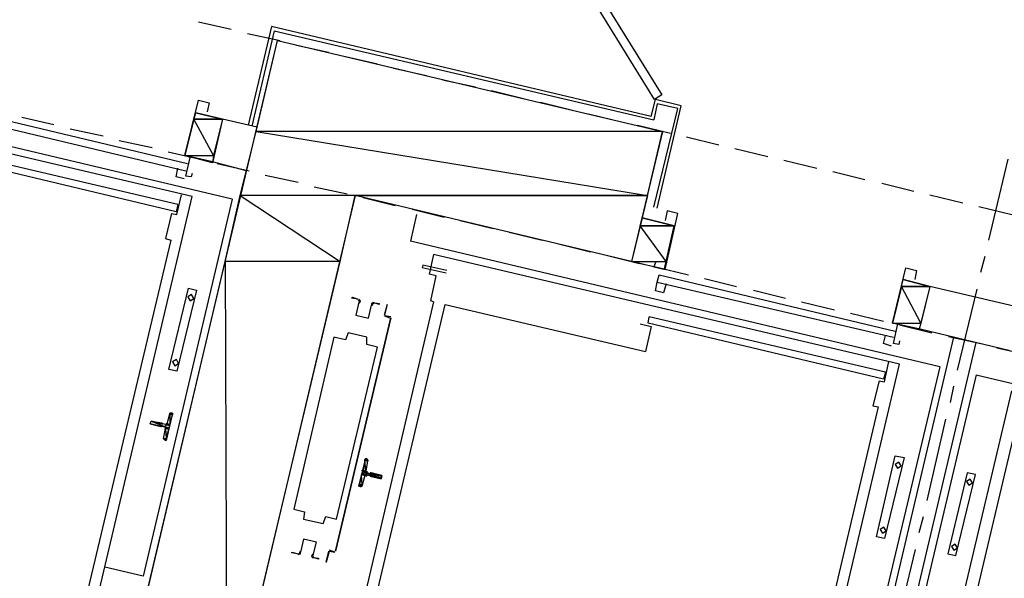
# Model space of a CAD drawing. Header units: feet. Extents: x -79 to 198, y -22 to 181.
# Tile 32 of 256: x 55 to 70, y 58 to 66. Entities that reach past the tile are written whole.
import ezdxf

# ---------------------------------------------------------------- set-up
doc = ezdxf.new("R2010")
doc.units = ezdxf.units.FT
for name, color, linetype in [('A-LINEA', 7, 'CONTINUOUS'), ('A-LINEA-FINA', 9, 'CONTINUOUS'), ('A-MURO-CONCRETO', 8, 'CONTINUOUS')]:
    doc.layers.add(name, color=color, linetype=linetype)

msp = doc.modelspace()

# ---------------------------------------------------------------- linework, layer by layer
at = {"layer": 'A-LINEA'}
for p, q in [((57.64, 66.2178), (58.1333, 66.1111)), ((58.3733, 66.0444), (58.8667, 65.9378)), ((58.7333, 66.1511), (58.3867, 64.6711)), ((58.7733, 66.0844), (58.44, 64.6578)), ((64.4133, 64.8044), (58.7333, 66.1511)), ((58.7733, 66.0844), (64.4533, 64.7511)), ((59.1067, 65.8711), (59.5867, 65.7644)), ((59.84, 65.6978), (60.32, 65.5911)), ((58.1467, 63.5644), (50.2267, 65.4444)), ((60.56, 65.5244), (61.0533, 65.4178)), ((61.2933, 65.3511), (61.7867, 65.2444)), ((57.5467, 63.6044), (50.5733, 65.2444)), ((62.0267, 65.1911), (62.5067, 65.0711)), ((62.76, 65.0178), (63.24, 64.8978)), ((64.4133, 64.8044), (64.48, 65.0578)), ((64.8667, 64.9644), (64.48, 65.0578)), ((53.9333, 64.8311), (57.4533, 63.9911)), ((53.9467, 64.9378), (57.48, 64.0978)), ((57.44, 64.2178), (57.6, 64.8578)), ((58, 64.7644), (57.6, 64.8578)), ((63.48, 64.8444), (63.9733, 64.7244)), ((64.4533, 63.4444), (64.8133, 64.9244)), ((64.5067, 63.4311), (64.8667, 64.9644)), ((55, 64.7911), (55.48, 64.6844)), ((58, 64.7644), (57.8533, 64.1111)), ((58.52, 64.6444), (58, 64.7644)), ((55.72, 64.6178), (56.2133, 64.5111)), ((64.2133, 64.6711), (64.7067, 64.5511)), ((56.4533, 64.4444), (56.9467, 64.3378)), ((64.9467, 64.4978), (65.4267, 64.3778)), ((57.3333, 63.4844), (53.8, 64.3111)), ((57.1867, 64.2711), (57.6667, 64.1644)), ((65.6667, 64.3244), (66.16, 64.2044)), ((57.3067, 63.3778), (53.7867, 64.2178)), ((57.8533, 64.1244), (57.44, 64.2178)), ((58.36, 63.9911), (57.8533, 64.1244)), ((57.92, 64.0978), (58.4, 63.9911)), ((66.4, 64.1511), (66.8933, 64.0311)), ((69.4667, 62.9511), (69.76, 64.1644)), ((67.1333, 63.9778), (67.6133, 63.8578)), ((58.64, 63.9244), (59.1333, 63.8178)), ((67.8667, 63.8044), (68.3467, 63.6844)), ((59.3733, 63.7511), (59.8667, 63.6444)), ((55.8533, 56.4178), (57.5467, 63.6044)), ((58.1467, 63.5644), (56.8133, 57.9244)), ((57.32, 63.3378), (57.3867, 63.6311)), ((60.1067, 63.5911), (60.5867, 63.4711)), ((68.5867, 63.6311), (69.08, 63.5111)), ((57.3333, 63.4844), (57.3067, 63.3778)), ((60.84, 63.4178), (61.32, 63.2978)), ((69.32, 63.4578), (69.8133, 63.3378)), ((57.24, 63.3511), (57.32, 63.3378)), ((60.9067, 63.3378), (60.8133, 62.9378)), ((61.56, 63.2444), (62.0533, 63.1244)), ((62.2933, 63.0711), (62.7867, 62.9511)), ((64.6133, 62.5244), (64.76, 63.1644)), ((57.2267, 62.9511), (55.8933, 57.3244)), ((68.7333, 61.0578), (60.8133, 62.9378)), ((63.0267, 62.8978), (63.5067, 62.7778)), ((61.16, 62.7378), (61.0933, 62.4444)), ((68.1333, 61.0978), (61.16, 62.7378)), ((63.76, 62.7244), (64.24, 62.6044)), ((69.3467, 62.4711), (69.4133, 62.7111)), ((61.3467, 62.4578), (60.9867, 62.5378)), ((64.48, 62.5511), (64.9733, 62.4311)), ((64.5067, 62.3244), (68.04, 61.4978)), ((64.5333, 62.4311), (68.0667, 61.5911)), ((65.2133, 62.3778), (65.6933, 62.2578)), ((68.0267, 61.7111), (68.1867, 62.3644)), ((68.5867, 62.2578), (68.1867, 62.3644)), ((64.64, 62.2978), (64.6, 62.1644)), ((65.9467, 62.2044), (66.4267, 62.0844)), ((68.5867, 62.2578), (68.4267, 61.6178)), ((69.9467, 61.9378), (68.5867, 62.2578)), ((69, 61.0044), (69.2933, 62.2178)), ((61.16, 62.0311), (59.84, 56.3911)), ((66.6667, 62.0311), (67.16, 61.9111)), ((60, 56.3511), (61.3333, 61.9911)), ((61.3333, 61.9911), (64.3333, 61.2844)), ((60.52, 61.7911), (59.6933, 58.2978)), ((59.6933, 58.2978), (60.52, 61.7911)), ((60.52, 61.8044), (60.4267, 61.8178)), ((60.4267, 61.8178), (60.5067, 61.7911)), ((60.44, 61.8178), (60.44, 61.8178)), ((60.44, 61.8178), (60.44, 61.8178)), ((60.5067, 61.7911), (60.5067, 61.7911)), ((64.3733, 61.7111), (64.3867, 61.8044)), ((67.92, 60.9778), (64.3867, 61.8044)), ((67.4, 61.8578), (67.8933, 61.7378)), ((67.8933, 60.8711), (64.3733, 61.7111)), ((68.44, 61.6178), (68.0267, 61.7111)), ((68.1333, 61.6844), (68.6133, 61.5644)), ((69.7867, 61.2978), (68.44, 61.6178)), ((67.0267, 53.3778), (68.9467, 61.4978)), ((68.8667, 61.5111), (69.3467, 61.4044)), ((67.36, 53.2978), (69.28, 61.4178)), ((69.5867, 61.3378), (70.08, 61.2311)), ((66.44, 53.9111), (68.1333, 61.0978)), ((68.7333, 61.0578), (67.4, 55.4311)), ((67.9067, 60.8311), (67.9733, 61.1378)), ((67.92, 60.9778), (67.8933, 60.8711)), ((69.28, 60.9378), (67.9467, 55.2978)), ((69.28, 60.9378), (77.1867, 59.0578)), ((67.8267, 60.8444), (67.9067, 60.8311)), ((68.8933, 60.5244), (68.9467, 60.7644)), ((68.12, 53.5244), (69.8133, 60.6978)), ((67.8133, 60.4578), (66.48, 54.8178)), ((57.1733, 60.2044), (57.2133, 60.3511)), ((57.2379, 60.3639), (57.2142, 60.3504)), ((68.5467, 59.0578), (68.8267, 60.2711)), ((57.08, 60.1644), (57.08, 60.1644)), ((57.12, 59.9778), (57.1467, 60.1378)), ((57.1336, 59.9744), (57.1487, 59.9516)), ((69.8267, 59.9778), (68.4933, 54.3378)), ((60.1864, 59.6479), (60.1713, 59.6706)), ((60.1733, 59.6444), (60.1467, 59.4978)), ((60.1333, 59.4311), (60.0933, 59.2844)), ((60.1733, 59.4711), (60.2133, 59.4578)), ((60.0687, 59.2583), (60.0924, 59.2718)), ((68.4267, 58.5778), (68.4933, 58.8178)), ((59.68, 58.2844), (59.6, 58.3111)), ((59.6, 58.2978), (59.6, 58.2978)), ((59.68, 58.2978), (59.68, 58.2978)), ((59.68, 58.2978), (59.68, 58.2978)), ((68.08, 57.1111), (68.3733, 58.3244)), ((56.8133, 57.9244), (56.24, 58.0578))]:
    msp.add_line(p, q, dxfattribs=at)
for points in [[(64.4667, 65.0578), (62.8933, 67.6044), (63, 67.6711), (64.5733, 65.1244), (64.4667, 65.0578)], [(62.2, 54.5244), (61.7467, 52.5778), (55.9867, 53.9378), (58.8267, 65.9378), (64.5867, 64.5778), (64.12, 62.6311), (59.9867, 63.6178), (58.0667, 55.4978), (62.2, 54.5244)], [(57.5467, 63.9511), (57.5333, 63.8978), (57.4533, 63.9111), (57.52, 64.1911), (57.44, 64.2178), (57.64, 65.0444), (57.8, 65.0044), (57.7733, 64.8711)], [(64.8133, 64.9244), (64.5067, 64.9911), (64.4533, 64.7511)], [(57.4267, 63.8711), (57.3067, 63.8978), (57.3333, 64.0311)], [(64.48, 62.6178), (64.4533, 62.5511), (64.6267, 62.5111), (64.8133, 63.3511), (64.6533, 63.3911), (64.6267, 63.2444)], [(57.24, 63.3511), (57.1467, 62.9778), (57.2267, 62.9511)], [(64.76, 63.1644), (64.28, 63.2844), (64.12, 62.6311), (64.6133, 62.5244)], [(61.36, 62.4978), (61, 62.5778), (60.9867, 62.5378)], [(68.1333, 61.4444), (68.12, 61.3911), (68.04, 61.4044), (68.1067, 61.6978), (68.0267, 61.7111), (68.2267, 62.5378), (68.3867, 62.4978), (68.36, 62.3644)], [(61.16, 62.0311), (61.12, 62.0444), (61.2, 62.4178), (61.0933, 62.4444)], [(64.6, 62.1644), (64.48, 62.1911), (64.5067, 62.3244), (64.5333, 62.4311)], [(57.4933, 62.2311), (57.6133, 62.2044), (57.32, 60.9911), (57.2, 61.0178), (57.4933, 62.2311)], [(57.5374, 62.1365), (57.4813, 62.1019), (57.5159, 62.0457), (57.5721, 62.0804), (57.5374, 62.1365)], [(60.0267, 62.0711), (59.9333, 62.0844), (59.9467, 62.0978), (60.0267, 62.0711)], [(60.044, 62.0208), (60.0531, 62.0409), (60.0381, 62.0572)], [(60.051, 62.0095), (60.0663, 62.043), (60.0413, 62.0701)], [(60.0397, 62.0235), (59.9942, 61.8309), (60.1869, 61.7853), (60.2325, 61.9779)], [(60.0397, 62.0235), (59.9942, 61.8309), (60.1869, 61.7853), (60.2325, 61.9779)], [(60.2673, 62.017), (60.2329, 62.0039), (60.2315, 61.9671)], [(60.2644, 62.004), (60.2438, 61.9961), (60.2429, 61.9741)], [(60.2533, 62.0178), (60.3467, 62.0044), (60.3467, 61.9911), (60.2533, 62.0178)], [(60.4267, 61.8311), (60.4667, 61.9778), (60.4667, 61.9911), (60.4267, 61.8311)], [(64.2533, 61.6978), (64.4133, 61.6578), (64.3333, 61.2844)], [(59.6667, 61.4978), (59.0667, 58.9244), (59.2267, 58.8844), (59.2133, 58.7778), (59.5067, 58.7111), (59.5467, 58.8178), (59.7067, 58.7778), (60.32, 61.3511), (60.16, 61.3911), (60.16, 61.4978), (59.88, 61.5644), (59.84, 61.4578), (59.6667, 61.4978)], [(68.0133, 61.3644), (67.8933, 61.4044), (67.92, 61.5244)], [(57.3107, 61.1632), (57.2546, 61.1285), (57.2893, 61.0724), (57.3454, 61.107), (57.3107, 61.1632)], [(67.8267, 60.8444), (67.7333, 60.4711), (67.8133, 60.4578)], [(57.24, 60.3644), (57.2533, 60.3644), (57.16, 59.9511), (57.1467, 59.9644)], [(57.08, 60.1644), (56.92, 60.2044), (56.9333, 60.2444), (57.0933, 60.2178), (57.0933, 60.2044)], [(57.1333, 60.1644), (57.0933, 60.1644), (57.0933, 60.1644)], [(57.1467, 60.1911), (57.1067, 60.2044), (57.1067, 60.2044)], [(57.1595, 60.1265), (57.157, 60.1416), (57.1446, 60.1506)], [(57.1487, 60.1783), (57.1638, 60.1808), (57.1728, 60.1932)], [(60.0667, 59.2711), (60.04, 59.2711), (60.1467, 59.6844), (60.16, 59.6711)], [(68.0667, 59.7244), (68.2, 59.6978), (67.9067, 58.4844), (67.7867, 58.5111), (68.0667, 59.7244)], [(68.1241, 59.6299), (68.0679, 59.5952), (68.1026, 59.539), (68.1587, 59.5737), (68.1241, 59.6299)], [(60.1713, 59.4306), (60.1562, 59.4281), (60.1472, 59.4157)], [(60.16, 59.4444), (60.2, 59.4311), (60.2, 59.4311)], [(60.1605, 59.4957), (60.163, 59.4806), (60.1754, 59.4716)], [(60.2267, 59.4711), (60.3867, 59.4311), (60.3733, 59.3778), (60.2133, 59.4178)], [(60.2267, 59.4711), (60.2133, 59.4711), (60.2133, 59.4711)], [(69.2667, 59.4444), (69.1467, 59.4711), (68.8533, 58.2578), (68.9733, 58.2311), (69.2667, 59.4444)], [(69.1907, 59.3765), (69.1346, 59.3419), (69.1693, 59.2857), (69.2254, 59.3204), (69.1907, 59.3765)], [(67.8974, 58.6565), (67.8413, 58.6219), (67.8759, 58.5657), (67.9321, 58.6004), (67.8974, 58.6565)], [(59.3603, 58.2387), (59.4058, 58.4313), (59.2131, 58.4769), (59.1675, 58.2843)], [(59.3603, 58.2387), (59.4058, 58.4313), (59.2131, 58.4769), (59.1675, 58.2843)], [(68.9641, 58.4032), (68.9079, 58.3685), (68.9426, 58.3124), (68.9987, 58.347), (68.9641, 58.4032)], [(59.12, 58.2578), (59.04, 58.2711), (59.04, 58.2844), (59.1333, 58.2578)], [(59.1327, 58.2453), (59.1671, 58.2583), (59.1685, 58.2951)], [(59.1356, 58.2583), (59.1562, 58.2661), (59.1571, 58.2882)], [(59.349, 58.2527), (59.3337, 58.2192), (59.3587, 58.1921)], [(59.356, 58.2414), (59.3469, 58.2213), (59.3619, 58.205)], [(59.36, 58.2044), (59.44, 58.1911), (59.44, 58.1778), (59.36, 58.2044)], [(59.5867, 58.2978), (59.5467, 58.1378), (59.56, 58.1378), (59.6, 58.2978), (59.68, 58.2844)]]:
    msp.add_lwpolyline(points, dxfattribs=at)
at = {"layer": 'A-LINEA-FINA'}
for p, q in [((57.2533, 60.3511), (57.2133, 60.3644)), ((57.2533, 60.3511), (57.2267, 60.3644)), ((57.2533, 60.3644), (57.24, 60.3644)), ((57.08, 60.1644), (56.92, 60.2044)), ((57.0933, 60.2044), (56.9333, 60.2444)), ((57.0933, 60.2044), (56.9333, 60.2444)), ((57.2, 60.1378), (57.1333, 60.1644)), ((57.2, 60.1244), (57.1467, 60.1378)), ((57.2133, 60.1778), (57.16, 60.1911)), ((57.16, 59.9644), (57.12, 59.9778)), ((57.16, 59.9644), (57.1333, 59.9778)), ((57.16, 59.9644), (57.1333, 59.9644)), ((57.16, 59.9511), (57.1333, 59.9644)), ((60.1333, 59.6711), (60.1733, 59.6578)), ((60.1333, 59.6711), (60.1733, 59.6711)), ((60.1467, 59.6844), (60.16, 59.6711)), ((60.08, 59.4444), (60.1333, 59.4311)), ((60.08, 59.4444), (60.1333, 59.4311)), ((60.0933, 59.4978), (60.16, 59.4711)), ((60.0933, 59.4978), (60.16, 59.4844)), ((60.0933, 59.4978), (60.1467, 59.4844)), ((60.0933, 59.4578), (60.1467, 59.4444)), ((60.2133, 59.4711), (60.3867, 59.4311)), ((60.2133, 59.4711), (60.3867, 59.4311)), ((60.2133, 59.4578), (60.3733, 59.4178)), ((60.2133, 59.4311), (60.3733, 59.3911)), ((60.2133, 59.4178), (60.3733, 59.3778)), ((60.04, 59.2844), (60.08, 59.2711)), ((60.04, 59.2711), (60.0667, 59.2711)), ((60.0533, 59.2844), (60.08, 59.2711))]:
    msp.add_line(p, q, dxfattribs=at)
for points in [[(57.2133, 60.3511), (57.2133, 60.1911), (57.1733, 60.2044), (57.2133, 60.3511)], [(57.2133, 60.3644), (57.2533, 60.3511), (57.2267, 60.3644), (57.2133, 60.3644)], [(57.2533, 60.3511), (57.2533, 60.3511), (57.2133, 60.3644), (57.2533, 60.3511)], [(57.2133, 60.3644), (57.2533, 60.3511), (57.2133, 60.3511), (57.2133, 60.3644), (57.2133, 60.3644)], [(57.2133, 60.3644), (57.2533, 60.3511), (57.2533, 60.3511), (57.2133, 60.3644), (57.2133, 60.3644)], [(57.2533, 60.3378), (57.2533, 60.3378), (57.2133, 60.3511), (57.2533, 60.3378)], [(57.2533, 60.3378), (57.2133, 60.3511), (57.2533, 60.3511), (57.2533, 60.3378), (57.2533, 60.3378)], [(57.2533, 60.3378), (57.2133, 60.3511), (57.2133, 60.1911), (57.2533, 60.3378)], [(57.2533, 60.3644), (57.24, 60.3644), (57.2267, 60.3644), (57.2533, 60.3644), (57.2533, 60.3644)], [(57.2267, 60.3644), (57.2533, 60.3511), (57.2533, 60.3511), (57.2267, 60.3644)], [(57.2533, 60.3511), (57.2533, 60.3511), (57.2267, 60.3644), (57.2533, 60.3511)], [(57.2533, 60.3511), (57.2267, 60.3644), (57.2533, 60.3644), (57.2533, 60.3511), (57.2533, 60.3511)], [(57.2267, 60.3644), (57.2533, 60.3511), (57.2533, 60.3511), (57.2267, 60.3644)], [(57.24, 60.3644), (57.2533, 60.3644), (57.2533, 60.3644), (57.24, 60.3644)], [(57.2533, 60.3644), (57.2533, 60.3644), (57.24, 60.3644), (57.2533, 60.3644)], [(56.9333, 60.2444), (57.2, 60.1378), (56.92, 60.2044), (56.9333, 60.2444), (56.9333, 60.2444)], [(56.92, 60.2044), (57.0933, 60.1644), (57.0933, 60.1644), (56.92, 60.2044)], [(57.0933, 60.1644), (57.0933, 60.1644), (56.92, 60.2044), (57.0933, 60.1644), (57.0933, 60.1644)], [(56.92, 60.2044), (57.0933, 60.1644), (57.0933, 60.1644), (56.92, 60.2044)], [(57.0933, 60.1644), (57.0933, 60.1644), (56.92, 60.2044), (57.0933, 60.1644), (57.0933, 60.1644)], [(56.92, 60.2044), (57.0933, 60.1644), (57.0933, 60.1644), (56.92, 60.2044)], [(57.0933, 60.1644), (57.0933, 60.1644), (56.92, 60.2044), (57.0933, 60.1644), (57.0933, 60.1644)], [(57.08, 60.1644), (57.08, 60.1644), (56.92, 60.2044), (57.08, 60.1644)], [(57.08, 60.1644), (56.92, 60.2044), (57.0933, 60.1644), (57.08, 60.1644), (57.08, 60.1644)], [(56.92, 60.2044), (57.08, 60.1644), (57.08, 60.1644), (56.92, 60.2044)], [(57.08, 60.1644), (57.08, 60.1644), (56.92, 60.2044), (57.08, 60.1644), (57.08, 60.1644)], [(56.92, 60.2044), (57.08, 60.1644), (57.08, 60.1644), (56.92, 60.2044)], [(57.08, 60.1644), (57.08, 60.1644), (56.92, 60.2044), (57.08, 60.1644)], [(56.92, 60.2044), (57.08, 60.1644), (57.08, 60.1644), (56.92, 60.2044), (56.92, 60.2044)], [(56.92, 60.2044), (57.08, 60.1644), (57.08, 60.1644), (56.92, 60.2044)], [(57.08, 60.1644), (57.08, 60.1644), (56.92, 60.2044), (57.08, 60.1644), (57.08, 60.1644)], [(56.92, 60.2044), (57.08, 60.1644), (57.08, 60.1644), (56.92, 60.2044)], [(57.08, 60.1644), (57.08, 60.1644), (56.92, 60.2044), (57.08, 60.1644), (57.08, 60.1644)], [(57.0933, 60.2044), (57.0933, 60.2044), (56.9333, 60.2444), (57.0933, 60.2044)], [(57.0933, 60.2044), (56.9333, 60.2444), (57.0933, 60.2178), (57.0933, 60.2044), (57.0933, 60.2044)], [(56.9333, 60.2444), (57.0933, 60.2044), (57.0933, 60.2044), (56.9333, 60.2444)], [(57.0933, 60.2044), (57.0933, 60.2044), (56.9333, 60.2444), (57.0933, 60.2044)], [(56.9333, 60.2444), (57.0933, 60.2044), (57.0933, 60.2044), (56.9333, 60.2444), (56.9333, 60.2444)], [(56.9333, 60.2444), (57.0933, 60.2044), (57.0933, 60.2044), (56.9333, 60.2444)], [(57.0933, 60.2044), (57.0933, 60.2044), (56.9333, 60.2444), (57.0933, 60.2044), (57.0933, 60.2044)], [(56.9333, 60.2444), (57.0933, 60.2044), (57.0933, 60.2044), (56.9333, 60.2444)], [(57.0933, 60.2044), (57.0933, 60.2044), (56.9333, 60.2444), (57.0933, 60.2044)], [(56.9333, 60.2444), (57.0933, 60.2044), (57.0933, 60.2044), (56.9333, 60.2444), (56.9333, 60.2444)], [(56.9333, 60.2444), (57.0933, 60.2044), (57.0933, 60.2044), (56.9333, 60.2444)], [(57.0933, 60.2044), (57.0933, 60.2044), (56.9333, 60.2444), (57.0933, 60.2044), (57.0933, 60.2044)], [(56.9333, 60.2444), (57.0933, 60.2044), (57.0933, 60.2044), (56.9333, 60.2444)], [(57.0933, 60.2044), (57.0933, 60.2044), (56.9333, 60.2444), (57.0933, 60.2044), (57.0933, 60.2044)], [(57.1067, 60.2044), (57.1067, 60.2044), (56.9333, 60.2444), (57.1067, 60.2044)], [(57.1067, 60.2044), (56.9333, 60.2444), (57.0933, 60.2044), (57.1067, 60.2044), (57.1067, 60.2044)], [(57.2133, 60.1778), (56.9333, 60.2444), (57.2, 60.1378), (57.2133, 60.1778)], [(57.1467, 60.1378), (57.16, 59.9778), (57.12, 59.9778), (57.1467, 60.1378), (57.1467, 60.1378)], [(57.1333, 60.1644), (57.2, 60.1378), (57.2, 60.1378), (57.1333, 60.1644)], [(57.2, 60.1378), (57.2, 60.1378), (57.1333, 60.1644), (57.2, 60.1378), (57.2, 60.1378)], [(57.1333, 60.1644), (57.2, 60.1378), (57.1467, 60.1511), (57.1333, 60.1644), (57.1333, 60.1644)], [(57.16, 60.1911), (57.2133, 60.1778), (57.1467, 60.1911), (57.16, 60.1911), (57.16, 60.1911)], [(57.1467, 60.1911), (57.2133, 60.1778), (57.2133, 60.1778), (57.1467, 60.1911)], [(57.2133, 60.1778), (57.2133, 60.1778), (57.1467, 60.1911), (57.2133, 60.1778), (57.2133, 60.1778)], [(57.1467, 60.1911), (57.2133, 60.1778), (57.2133, 60.1778), (57.1467, 60.1911)], [(57.2133, 60.1778), (57.2133, 60.1778), (57.1467, 60.1911), (57.2133, 60.1778), (57.2133, 60.1778)], [(57.1467, 60.1511), (57.2, 60.1378), (57.2, 60.1378), (57.1467, 60.1511)], [(57.2, 60.1378), (57.2, 60.1378), (57.1467, 60.1511), (57.2, 60.1378), (57.2, 60.1378)], [(57.1467, 60.1511), (57.2, 60.1378), (57.2, 60.1378), (57.1467, 60.1511)], [(57.2, 60.1378), (57.2, 60.1378), (57.1467, 60.1511), (57.2, 60.1378), (57.2, 60.1378)], [(57.1467, 60.1511), (57.2, 60.1378), (57.2, 60.1378), (57.1467, 60.1511)], [(57.2, 60.1378), (57.2, 60.1378), (57.1467, 60.1511), (57.2, 60.1378), (57.2, 60.1378)], [(57.1467, 60.1511), (57.2, 60.1378), (57.2, 60.1378), (57.1467, 60.1511)], [(57.2, 60.1378), (57.2, 60.1378), (57.1467, 60.1511), (57.2, 60.1378), (57.2, 60.1378)], [(57.2, 60.1378), (57.1467, 60.1511), (57.2, 60.1244), (57.2, 60.1378)], [(57.1467, 60.1511), (57.2, 60.1244), (57.1467, 60.1378), (57.1467, 60.1511)], [(57.1467, 60.1378), (57.2, 60.1244), (57.2, 60.1244), (57.1467, 60.1378)], [(57.2, 60.1244), (57.2, 60.1244), (57.1467, 60.1378), (57.2, 60.1244)], [(57.2, 60.1244), (57.1467, 60.1378), (57.2, 60.1244), (57.2, 60.1244), (57.2, 60.1244)], [(57.2, 60.1244), (57.1467, 60.1378), (57.16, 59.9778), (57.2, 60.1244)], [(57.2133, 60.1911), (57.1733, 60.2044), (57.16, 60.2044), (57.2133, 60.1911), (57.2133, 60.1911)], [(57.2133, 60.1911), (57.2133, 60.1911), (57.16, 60.2044), (57.2133, 60.1911)], [(57.2133, 60.1911), (57.16, 60.2044), (57.2133, 60.1911), (57.2133, 60.1911), (57.2133, 60.1911)], [(57.2133, 60.1911), (57.16, 60.2044), (57.2133, 60.1778), (57.2133, 60.1911)], [(57.16, 60.2044), (57.2133, 60.1778), (57.16, 60.1911), (57.16, 60.2044), (57.16, 60.2044)], [(57.16, 60.1911), (57.2133, 60.1778), (57.2133, 60.1778), (57.16, 60.1911)], [(57.2133, 60.1778), (57.2133, 60.1778), (57.16, 60.1911), (57.2133, 60.1778), (57.2133, 60.1778)], [(57.16, 60.1911), (57.2133, 60.1778), (57.2133, 60.1778), (57.16, 60.1911)], [(57.2133, 60.1778), (57.2133, 60.1778), (57.16, 60.1911), (57.2133, 60.1778), (57.2133, 60.1778)], [(57.16, 60.1911), (57.2133, 60.1778), (57.2133, 60.1778), (57.16, 60.1911)], [(57.2133, 60.1778), (57.2133, 60.1778), (57.16, 60.1911), (57.2133, 60.1778), (57.2133, 60.1778)], [(57.1733, 60.2044), (57.2133, 60.1911), (57.2133, 60.1911), (57.1733, 60.2044)], [(57.1333, 59.9778), (57.16, 59.9644), (57.12, 59.9778), (57.1333, 59.9778)], [(57.12, 59.9778), (57.16, 59.9644), (57.16, 59.9644), (57.12, 59.9778)], [(57.16, 59.9644), (57.16, 59.9644), (57.12, 59.9778), (57.16, 59.9644)], [(57.16, 59.9644), (57.12, 59.9778), (57.16, 59.9778), (57.16, 59.9644), (57.16, 59.9644)], [(57.12, 59.9778), (57.16, 59.9644), (57.16, 59.9644), (57.12, 59.9778), (57.12, 59.9778)], [(57.1333, 59.9778), (57.16, 59.9644), (57.1333, 59.9644), (57.1333, 59.9778)], [(57.1333, 59.9644), (57.16, 59.9644), (57.16, 59.9644), (57.1333, 59.9644), (57.1333, 59.9644)], [(57.1467, 59.9644), (57.16, 59.9511), (57.1333, 59.9644), (57.1467, 59.9644)], [(57.1333, 59.9644), (57.16, 59.9511), (57.16, 59.9511), (57.1333, 59.9644)], [(57.16, 59.9511), (57.16, 59.9511), (57.1333, 59.9644), (57.16, 59.9511)], [(57.16, 59.9511), (57.1333, 59.9644), (57.16, 59.9644), (57.16, 59.9511), (57.16, 59.9511)], [(57.1333, 59.9644), (57.16, 59.9511), (57.16, 59.9511), (57.1333, 59.9644), (57.1333, 59.9644)], [(60.1333, 59.6711), (60.1733, 59.6711), (60.1467, 59.6844), (60.1333, 59.6711)], [(60.1733, 59.6711), (60.1333, 59.6711), (60.1733, 59.6578), (60.1733, 59.6711)], [(60.1733, 59.6578), (60.1333, 59.6711), (60.1333, 59.6711), (60.1733, 59.6578)], [(60.1333, 59.6711), (60.1333, 59.6711), (60.1733, 59.6578), (60.1333, 59.6711)], [(60.1333, 59.6711), (60.1733, 59.6578), (60.1333, 59.6578), (60.1333, 59.6711), (60.1333, 59.6711)], [(60.1733, 59.6578), (60.1333, 59.6711), (60.1333, 59.6711), (60.1733, 59.6578)], [(60.1333, 59.6711), (60.1333, 59.6711), (60.1733, 59.6711), (60.1333, 59.6711)], [(60.1733, 59.6711), (60.1333, 59.6711), (60.1333, 59.6711), (60.1733, 59.6711)], [(60.1333, 59.6711), (60.1333, 59.6711), (60.1733, 59.6711), (60.1333, 59.6711), (60.1333, 59.6711)], [(60.1733, 59.6711), (60.1467, 59.6844), (60.16, 59.6711), (60.1733, 59.6711)], [(60.16, 59.6711), (60.1467, 59.6844), (60.1467, 59.6844), (60.16, 59.6711), (60.16, 59.6711)], [(60.1067, 59.5111), (60.1467, 59.4978), (60.1333, 59.6578), (60.1067, 59.5111)], [(60.1467, 59.4978), (60.1333, 59.6578), (60.1733, 59.6444), (60.1467, 59.4978)], [(60.1333, 59.6578), (60.1733, 59.6444), (60.1733, 59.6578), (60.1333, 59.6578), (60.1333, 59.6578)], [(60.1733, 59.6444), (60.1333, 59.6578), (60.1333, 59.6578), (60.1733, 59.6444), (60.1733, 59.6444)], [(60.0533, 59.2978), (60.0933, 59.2844), (60.08, 59.4444), (60.0533, 59.2978)], [(60.08, 59.4444), (60.1333, 59.4444), (60.0933, 59.4578), (60.08, 59.4444)], [(60.0933, 59.2844), (60.08, 59.4444), (60.1333, 59.4311), (60.0933, 59.2844)], [(60.1333, 59.4311), (60.08, 59.4444), (60.08, 59.4444), (60.1333, 59.4311)], [(60.08, 59.4444), (60.08, 59.4444), (60.1333, 59.4311), (60.08, 59.4444)], [(60.1333, 59.4311), (60.08, 59.4444), (60.1333, 59.4444), (60.1333, 59.4311), (60.1333, 59.4311)], [(60.1333, 59.4311), (60.08, 59.4444), (60.08, 59.4444), (60.1333, 59.4311), (60.1333, 59.4311)], [(60.0933, 59.5111), (60.0933, 59.5111), (60.1467, 59.4978), (60.0933, 59.5111)], [(60.0933, 59.5111), (60.1467, 59.4978), (60.0933, 59.4978), (60.0933, 59.5111), (60.0933, 59.5111)], [(60.1067, 59.5111), (60.1467, 59.4978), (60.0933, 59.5111), (60.1067, 59.5111), (60.1067, 59.5111)], [(60.0933, 59.4844), (60.1733, 59.4711), (60.0933, 59.4978), (60.0933, 59.4844)], [(60.1733, 59.4711), (60.0933, 59.4978), (60.16, 59.4711), (60.1733, 59.4711), (60.1733, 59.4711)], [(60.16, 59.4711), (60.0933, 59.4978), (60.0933, 59.4978), (60.16, 59.4711)], [(60.0933, 59.4978), (60.0933, 59.4978), (60.16, 59.4711), (60.0933, 59.4978), (60.0933, 59.4978)], [(60.16, 59.4711), (60.0933, 59.4978), (60.16, 59.4844), (60.16, 59.4711), (60.16, 59.4711)], [(60.16, 59.4844), (60.0933, 59.4978), (60.0933, 59.4978), (60.16, 59.4844)], [(60.0933, 59.4978), (60.0933, 59.4978), (60.16, 59.4844), (60.0933, 59.4978), (60.0933, 59.4978)], [(60.16, 59.4844), (60.0933, 59.4978), (60.1467, 59.4844), (60.16, 59.4844), (60.16, 59.4844)], [(60.1467, 59.4844), (60.0933, 59.4978), (60.0933, 59.4978), (60.1467, 59.4844)], [(60.0933, 59.4978), (60.0933, 59.4978), (60.1467, 59.4844), (60.0933, 59.4978), (60.0933, 59.4978)], [(60.1467, 59.4844), (60.0933, 59.4978), (60.1467, 59.4978), (60.1467, 59.4844), (60.1467, 59.4844)], [(60.0933, 59.4578), (60.3733, 59.3911), (60.0933, 59.4844), (60.0933, 59.4578)], [(60.3733, 59.3911), (60.0933, 59.4844), (60.3733, 59.4178), (60.3733, 59.3911), (60.3733, 59.3911)], [(60.1333, 59.4444), (60.0933, 59.4578), (60.1467, 59.4444), (60.1333, 59.4444), (60.1333, 59.4444)], [(60.1467, 59.4444), (60.0933, 59.4578), (60.0933, 59.4578), (60.1467, 59.4444)], [(60.0933, 59.4578), (60.0933, 59.4578), (60.1467, 59.4444), (60.0933, 59.4578), (60.0933, 59.4578)], [(60.1467, 59.4444), (60.0933, 59.4578), (60.0933, 59.4578), (60.1467, 59.4444)], [(60.0933, 59.4578), (60.0933, 59.4578), (60.1467, 59.4444), (60.0933, 59.4578), (60.0933, 59.4578)], [(60.1467, 59.4444), (60.0933, 59.4578), (60.0933, 59.4578), (60.1467, 59.4444)], [(60.0933, 59.4578), (60.0933, 59.4578), (60.1467, 59.4444), (60.0933, 59.4578), (60.0933, 59.4578)], [(60.1467, 59.4444), (60.0933, 59.4578), (60.16, 59.4444), (60.1467, 59.4444), (60.1467, 59.4444)], [(60.16, 59.4444), (60.0933, 59.4578), (60.0933, 59.4578), (60.16, 59.4444)], [(60.0933, 59.4578), (60.0933, 59.4578), (60.16, 59.4444), (60.0933, 59.4578), (60.0933, 59.4578)], [(60.1067, 59.5111), (60.1067, 59.5111), (60.1467, 59.4978), (60.1067, 59.5111)], [(60.2, 59.4311), (60.2, 59.4311), (60.3733, 59.3911), (60.2, 59.4311)], [(60.2, 59.4311), (60.3733, 59.3911), (60.2133, 59.4311), (60.2, 59.4311), (60.2, 59.4311)], [(60.3733, 59.3911), (60.2, 59.4311), (60.2, 59.4311), (60.3733, 59.3911)], [(60.2, 59.4311), (60.2, 59.4311), (60.3733, 59.3911), (60.2, 59.4311), (60.2, 59.4311)], [(60.3733, 59.3911), (60.2, 59.4311), (60.2, 59.4311), (60.3733, 59.3911)], [(60.2, 59.4311), (60.2, 59.4311), (60.3733, 59.3911), (60.2, 59.4311), (60.2, 59.4311)], [(60.3733, 59.3911), (60.2, 59.4311), (60.2, 59.4311), (60.3733, 59.3911)], [(60.2, 59.4311), (60.2, 59.4311), (60.3733, 59.3911), (60.2, 59.4311), (60.2, 59.4311)], [(60.2133, 59.4578), (60.3733, 59.4311), (60.2133, 59.4711), (60.2133, 59.4578)], [(60.3733, 59.4311), (60.2133, 59.4711), (60.3867, 59.4311), (60.3733, 59.4311)], [(60.3867, 59.4311), (60.2133, 59.4711), (60.2133, 59.4711), (60.3867, 59.4311), (60.3867, 59.4311)], [(60.3867, 59.4311), (60.2133, 59.4711), (60.2133, 59.4711), (60.3867, 59.4311)], [(60.2133, 59.4711), (60.2133, 59.4711), (60.3867, 59.4311), (60.2133, 59.4711), (60.2133, 59.4711)], [(60.3867, 59.4311), (60.2133, 59.4711), (60.2133, 59.4711), (60.3867, 59.4311)], [(60.2133, 59.4711), (60.2133, 59.4711), (60.3867, 59.4311), (60.2133, 59.4711)], [(60.3867, 59.4311), (60.2133, 59.4711), (60.2133, 59.4711), (60.3867, 59.4311), (60.3867, 59.4311)], [(60.3867, 59.4311), (60.2133, 59.4711), (60.2133, 59.4711), (60.3867, 59.4311)], [(60.2133, 59.4711), (60.2133, 59.4711), (60.3867, 59.4311), (60.2133, 59.4711), (60.2133, 59.4711)], [(60.2267, 59.4711), (60.3867, 59.4311), (60.2133, 59.4711), (60.2267, 59.4711), (60.2267, 59.4711)], [(60.3733, 59.4178), (60.2133, 59.4578), (60.2133, 59.4578), (60.3733, 59.4178)], [(60.2133, 59.4578), (60.2133, 59.4578), (60.3733, 59.4178), (60.2133, 59.4578), (60.2133, 59.4578)], [(60.3733, 59.4178), (60.2133, 59.4578), (60.3733, 59.4311), (60.3733, 59.4178), (60.3733, 59.4178)], [(60.3733, 59.3911), (60.2133, 59.4311), (60.2133, 59.4311), (60.3733, 59.3911)], [(60.2133, 59.4311), (60.2133, 59.4311), (60.3733, 59.3911), (60.2133, 59.4311)], [(60.2133, 59.4311), (60.3733, 59.3911), (60.2133, 59.4178), (60.2133, 59.4311), (60.2133, 59.4311)], [(60.3733, 59.3911), (60.2133, 59.4311), (60.2133, 59.4311), (60.3733, 59.3911)], [(60.2133, 59.4311), (60.2133, 59.4311), (60.3733, 59.3911), (60.2133, 59.4311), (60.2133, 59.4311)], [(60.3733, 59.3911), (60.2133, 59.4311), (60.2133, 59.4311), (60.3733, 59.3911)], [(60.2133, 59.4311), (60.2133, 59.4311), (60.3733, 59.3911), (60.2133, 59.4311), (60.2133, 59.4311)], [(60.3733, 59.3778), (60.2133, 59.4178), (60.3733, 59.3911), (60.3733, 59.3778), (60.3733, 59.3778)], [(60.2267, 59.4711), (60.2267, 59.4711), (60.3867, 59.4311), (60.2267, 59.4711)], [(60.08, 59.2711), (60.04, 59.2844), (60.04, 59.2844), (60.08, 59.2711)], [(60.04, 59.2844), (60.04, 59.2844), (60.08, 59.2711), (60.04, 59.2844)], [(60.04, 59.2844), (60.08, 59.2711), (60.04, 59.2711), (60.04, 59.2844), (60.04, 59.2844)], [(60.0533, 59.2844), (60.08, 59.2711), (60.04, 59.2844), (60.0533, 59.2844), (60.0533, 59.2844)], [(60.08, 59.2711), (60.0667, 59.2711), (60.04, 59.2711), (60.08, 59.2711)], [(60.0667, 59.2711), (60.04, 59.2711), (60.04, 59.2711), (60.0667, 59.2711)], [(60.04, 59.2711), (60.04, 59.2711), (60.0667, 59.2711), (60.04, 59.2711)], [(60.0667, 59.2711), (60.04, 59.2711), (60.04, 59.2711), (60.0667, 59.2711)], [(60.04, 59.2711), (60.04, 59.2711), (60.0667, 59.2711), (60.04, 59.2711), (60.04, 59.2711)], [(60.0533, 59.2978), (60.0533, 59.2978), (60.0933, 59.2844), (60.0533, 59.2978)], [(60.0533, 59.2978), (60.0933, 59.2844), (60.0533, 59.2844), (60.0533, 59.2978), (60.0533, 59.2978)], [(60.0533, 59.2844), (60.0533, 59.2844), (60.08, 59.2711), (60.0533, 59.2844)], [(60.08, 59.2711), (60.0533, 59.2844), (60.0933, 59.2844), (60.08, 59.2711), (60.08, 59.2711)]]:
    msp.add_lwpolyline(points, dxfattribs=at)
at = {"layer": 'A-MURO-CONCRETO'}
for points in [[(58.8267, 65.9378), (64.5867, 64.5778), (58.5067, 64.5778), (58.8267, 65.9378), (58.8267, 65.9378)], [(57.6, 64.8578), (58, 64.7644), (57.5733, 64.7644), (57.6, 64.8578), (57.6, 64.8578)], [(57.5733, 64.7644), (57.44, 64.2178), (57.8667, 64.2178), (57.5733, 64.7644)], [(57.5733, 64.7644), (58, 64.7644), (57.8667, 64.2178), (57.5733, 64.7644), (57.5733, 64.7644)], [(58.5067, 64.5778), (64.36, 63.6178), (58.2667, 63.6178), (58.5067, 64.5778), (58.5067, 64.5778)], [(64.5867, 64.5778), (58.5067, 64.5778), (64.36, 63.6178), (64.5867, 64.5778)], [(57.44, 64.2178), (57.8667, 64.2178), (57.8533, 64.1111), (57.44, 64.2178), (57.44, 64.2178)], [(58.2667, 63.6178), (59.76, 62.6311), (58.04, 62.6311), (58.2667, 63.6178), (58.2667, 63.6178)], [(59.9867, 63.6178), (58.2667, 63.6178), (59.76, 62.6311), (59.9867, 63.6178)], [(59.9867, 63.6178), (64.36, 63.6178), (64.12, 62.6311), (59.9867, 63.6178), (59.9867, 63.6178)], [(64.28, 63.2844), (64.76, 63.1644), (64.2533, 63.1644), (64.28, 63.2844), (64.28, 63.2844)], [(64.2533, 63.1644), (64.12, 62.6311), (64.64, 62.6311), (64.2533, 63.1644)], [(64.2533, 63.1644), (64.76, 63.1644), (64.64, 62.6311), (64.2533, 63.1644), (64.2533, 63.1644)], [(58.04, 62.6311), (58.0667, 55.4978), (56.36, 55.4978), (58.04, 62.6311), (58.04, 62.6311)], [(59.76, 62.6311), (58.04, 62.6311), (58.0667, 55.4978), (59.76, 62.6311)], [(64.12, 62.6311), (64.64, 62.6311), (64.6133, 62.5111), (64.12, 62.6311), (64.12, 62.6311)], [(68.1867, 62.3644), (68.5867, 62.2578), (68.16, 62.2578), (68.1867, 62.3644), (68.1867, 62.3644)], [(68.16, 62.2578), (68.0267, 61.7111), (68.4533, 61.7111), (68.16, 62.2578)], [(68.16, 62.2578), (68.5867, 62.2578), (68.4533, 61.7111), (68.16, 62.2578), (68.16, 62.2578)], [(68.0267, 61.7111), (68.4533, 61.7111), (68.4267, 61.6178), (68.0267, 61.7111), (68.0267, 61.7111)]]:
    msp.add_lwpolyline(points, dxfattribs=at)

doc.saveas('drawing.dxf')
